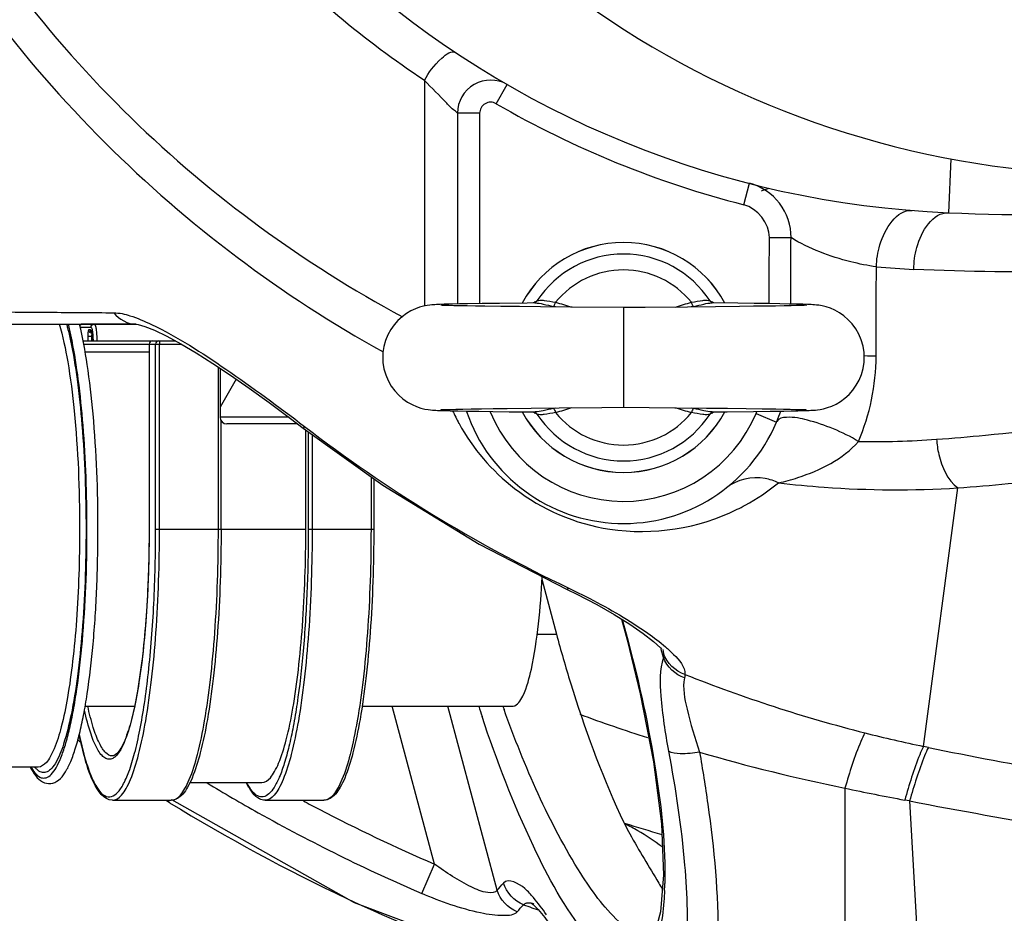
# Model space of a CAD drawing. Header units: millimetres. Extents: x 0 to 8410, y 0 to 5940.
# Tile 42 of 122: x 4614 to 4703, y 1679 to 1760. Entities that reach past the tile are written whole.
import ezdxf

# ---------------------------------------------------------------- set-up
doc = ezdxf.new("R2010")
doc.units = ezdxf.units.MM
doc.header["$LTSCALE"] = 462.55
doc.layers.get('0').update_dxf_attribs({"linetype": 'CONTINUOUS'})
for name, color, linetype in [('204102000021_DXF_DIMENSION', 7, 'CONTINUOUS'), ('304103000015DXF_CONTINUOUS_LINE', 7, 'CONTINUOUS'), ('304103000186DXF_CONTINUOUS_LINE', 7, 'CONTINUOUS'), ('304106000012DXF_CONTINUOUS_LINE', 7, 'CONTINUOUS'), ('304109000016DXF_CONTINUOUS_LINE', 7, 'CONTINUOUS'), ('501023000027DXF_CONTINUOUS_LINE', 7, 'CONTINUOUS'), ('501038000004DXF_CONTINUOUS_LINE', 7, 'CONTINUOUS'), ('604006000004DXF_CONTINUOUS_LINE', 7, 'CONTINUOUS'), ('R6-1500_CABLDXF_CONTINUOUS_LINE', 7, 'CONTINUOUS')]:
    doc.layers.add(name, color=color, linetype=linetype)
doc.styles.get("Standard").update_dxf_attribs({"font": 'txt', "width": 0.7})
doc.dimstyles.new('DIMSTYLE_14', dxfattribs={"dimtxt": 65, "dimasz": 50, "dimexe": 1, "dimexo": 0, "dimgap": 3.25, "dimtad": 0, "dimtih": 1, "dimtoh": 1, "dimdec": 1, "dimdsep": 46, "dimtxsty": 'Standard', "dimblk": '_FILLED', "dimblk1": '_FILLED', "dimblk2": '_FILLED', "dimcen": 0.09, "dimclrt": 5, "dimazin": 2, "dimtp": 0.5, "dimtm": 0.5, "dimtfac": 1, "dimtdec": 65535, "dimtofl": 0, "dimtmove": 0, "dimatfit": 3, "dimldrblk": '_FILLED', "dimfxl": 0, "dimtolj": 1, "dimarcsym": 0})

# ---------------------------------------------------------------- blocks, each defined once
blk = doc.blocks.new('*D27')
at = {"layer": '204102000021_DXF_DIMENSION', "color": 2, "linetype": 'Continuous'}
for start, end in [(290.15623, 360), (195, 265.20857)]:
    blk.add_arc((4713.774, 1829.561), 554.097, start, end, dxfattribs=at)
for points in [[(5274.106, 1779.229), (5267.87, 1829.561), (5257.124, 1779.996)], [(4201.766, 1641.055), (4178.557, 1686.151), (4185.56, 1635.919)]]:
    blk.add_solid(points, dxfattribs=at)
blk = doc.blocks.new('_FILLED')
at = {"color": 0, "linetype": 'ByBlock'}
blk.add_solid([(0, 0), (-1, 0.17), (-1, -0.17)], dxfattribs=at)

msp = doc.modelspace()

# ---------------------------------------------------------------- linework, layer by layer
at = {"color": 2, "linetype": 'Continuous'}
msp.add_circle((4716.272, 1829.561), 351, dxfattribs=at)
at = {"layer": '304103000015DXF_CONTINUOUS_LINE', "color": 9, "linetype": 'Continuous'}
msp.add_arc((4713.774, 1829.561), 141, 249.68216, 252.31483, dxfattribs=at)
at = {"layer": '304103000186DXF_CONTINUOUS_LINE', "color": 9, "linetype": 'Continuous'}
for p, q in [((4650.78, 1754.588), (4650.78, 1734.208)), ((4657.274, 1752.485), (4658.274, 1754.217)), ((4655.774, 1751.619), (4653.774, 1751.619)), ((4655.774, 1751.619), (4655.774, 1734.423)), ((4698.327, 1747.503), (4698.123, 1742.638)), ((4679.646, 1743.356), (4680.144, 1745.293)), ((4681.955, 1740.398), (4683.903, 1740.386)), ((4616.234, 1733.651), (4616.888, 1733.646)), ((4616.234, 1733.651), (4616.883, 1733.646)), ((4680.745, 1724.495), (4682.587, 1723.715)), ((4639.946, 1723.336), (4639.828, 1723.183)), ((4695.866, 1694.427), (4698.961, 1717.783)), ((4663.77, 1708.754), (4663.692, 1708.591)), ((4668.66, 1705.888), (4669.15, 1704.059)), ((4660.96, 1704.561), (4662.713, 1704.561)), ((4669.15, 1704.059), (4669.093, 1704.044)), ((4672.371, 1702.448), (4672.173, 1703.189)), ((4672.327, 1703.188), (4672.389, 1702.822)), ((4651.697, 1683.796), (4647.874, 1698.061)), ((4657.353, 1681.432), (4652.897, 1698.061)), ((4696.309, 1694.334), (4695.866, 1694.427)), ((4688.774, 1690.657), (4688.774, 1667.061)), ((4627.48, 1689.523), (4627.772, 1689.344)), ((4627.504, 1689.561), (4627.785, 1689.366)), ((4694.62, 1689.496), (4694.177, 1689.578)), ((4694.62, 1689.496), (4695.856, 1667.28)), ((4650.549, 1681.138), (4651.697, 1683.796))]:
    msp.add_line(p, q, dxfattribs=at)
at = {"layer": '304103000186DXF_CONTINUOUS_LINE', "color": 7, "linetype": 'Continuous'}
for p, q in [((4653.774, 1751.619), (4653.774, 1734.39)), ((4590.507, 1732.561), (4624.75, 1732.561)), ((4661.381, 1709.533), (4662.713, 1704.561)), ((4668.586, 1705.934), (4669.093, 1704.044)), ((4672.326, 1703.19), (4672.327, 1703.188)), ((4619.473, 1695.013), (4619.774, 1694.776)), ((4627.953, 1689.619), (4644.445, 1680.324)), ((4644.445, 1680.324), (4664.131, 1672.961)), ((4660.676, 1680.187), (4660.675, 1680.187))]:
    msp.add_line(p, q, dxfattribs=at)
for points in [[(4624.749, 1732.561), (4624.926, 1732.535), (4625.523, 1732.369), (4626.411, 1732.02), (4627.513, 1731.492), (4628.777, 1730.805), (4630.17, 1729.976), (4631.674, 1729.021), (4633.275, 1727.952), (4634.964, 1726.776), (4636.756, 1725.487), (4638.687, 1724.052), (4639.828, 1723.183)], [(4639.828, 1723.183), (4647.029, 1718.025), (4655.72, 1712.705), (4663.692, 1708.591)], [(4663.692, 1708.591), (4664.551, 1708.173), (4666.353, 1707.237), (4667.941, 1706.335), (4669.348, 1705.461), (4670.542, 1704.638), (4671.479, 1703.905), (4672.107, 1703.321), (4672.218, 1703.201)], [(4669.093, 1704.044), (4670.291, 1699.178), (4671.481, 1693.041), (4672.192, 1687.437), (4672.382, 1682.81), (4672.114, 1679.48), (4671.589, 1677.596), (4671.479, 1677.377)], [(4660.461, 1680.278), (4660.443, 1680.289), (4660.622, 1680.141), (4661.059, 1679.69)], [(4661.059, 1679.69), (4661.654, 1678.961), (4662.36, 1677.98), (4663.147, 1676.762)]]:
    msp.add_lwpolyline(points, dxfattribs=at)
for centre, radius, start, end in [((4701.774, 1829.561), 87, 189.28097, 267.59528), ((4713.774, 1829.561), 83.5, 192.13308, 321.45882), ((4656.774, 1751.619), 3, 60, 180), ((4707.774, 1972.436), 230, 267.59528, 272.40472), ((4668.774, 1729.561), 15, 198.98447, 337.06233), ((4713.774, 1829.561), 149, 252.45297, 253.80865), ((4697.817, 1697.479), 30.096, 210.76092, 211.9805)]:
    msp.add_arc(centre, radius, start, end, dxfattribs=at)
at = {"layer": '304103000186DXF_CONTINUOUS_LINE', "color": 9, "linetype": 'Continuous'}
for centre, radius, start, end in [((4656.774, 1751.619), 1, 60, 180), ((4701.774, 1829.561), 89, 240, 255.6042), ((4699.081, 1825.835), 88.408, 265.15535, 267.35467), ((4689.268, 1608.695), 121.007, 88.89906, 89.3953), ((4670.551, 1732.718), 18.973, 204.83352, 208.71634), ((4668.774, 1729.561), 13, 202.23368, 337.14194), ((4663.007, 1731.946), 19.242, 337.26883, 337.82601), ((4665.997, 1730.748), 18.019, 337.27212, 340.41997), ((4720.323, 1827.902), 131.888, 232.45155, 244.60857), ((4691.255, 1803.037), 81.074, 269.1081, 274.09867), ((4670.153, 1733.826), 20.063, 298.58585, 309.01921), ((4670.27, 1733.627), 19.832, 296.27637, 298.56316), ((4669.989, 1702.762), 2.403, 352.48119, 355.56705), ((4773.113, 1735.818), 123.347, 197.83111, 198.28291), ((4760.129, 1734.339), 108.494, 199.54729, 199.6975), ((4723.336, 1825.184), 133.611, 255.81154, 258.1355), ((4721.962, 1853.028), 165.728, 253.77017, 258.44803), ((4759.321, 1998.12), 310.252, 258.28187, 260.4877), ((4714.574, 1829.326), 161.427, 238.88178, 240.78056), ((4738.348, 1924.843), 239.375, 258.04768, 259.36663), ((4714.116, 1829.991), 165.037, 238.454, 251.13317), ((4714.536, 1829.344), 158.534, 241.89452, 242.47298), ((4808.673, 2284.014), 605.359, 259.140162, 260.455777), ((4714.634, 1829.446), 161.561, 240.7826, 246.63037), ((4714.575, 1829.423), 158.622, 242.47375, 246.64652), ((4588.381, 1744.058), 93.162, 317.76032, 318.29648), ((4640.345, 1682.727), 32.165, 357.89495, 358.75818), ((4642.143, 1682.665), 30.366, 357.64261, 357.88898), ((4590.741, 1741.865), 92.591, 317.63661, 318.17786), ((4688.026, 1758.492), 83.317, 250.15503, 250.70384), ((4689.472, 1762.597), 87.669, 250.69868, 250.82412), ((4688.936, 1761.055), 86.036, 250.82361, 251.11663)]:
    msp.add_arc(centre, radius, start, end, dxfattribs=at)
for points, knots in [([(4605.293, 1775.92), (4610.385, 1766.865), (4623.073, 1750.334), (4639.872, 1738.036), (4648.797, 1733.246)], [0, 0, 0, 0, 0.506312, 1, 1, 1, 1]), ([(4602.598, 1774.641), (4607.774, 1765.254), (4620.71, 1748.062), (4637.895, 1735.148), (4647.05, 1730.065)], [0, 0, 0, 0, 0.505829, 1, 1, 1, 1]), ([(4650.78, 1754.588), (4645.377, 1758.183), (4638.637, 1763.809), (4632.843, 1770.285), (4631.439, 1771.974)], [0, 0, 0, 0, 0.747117, 1, 1, 1, 1]), ([(4650.78, 1754.588), (4651.193, 1755.329), (4651.829, 1756.246), (4653.259, 1757.343), (4653.644, 1757.087)], [0, 0, 0, 0, 0.647414, 1, 1, 1, 1]), ([(4653.774, 1751.619), (4653.724, 1751.731), (4653.306, 1751.97), (4652.4, 1753.019), (4651.437, 1753.89), (4650.78, 1754.588)], [0, 0, 0, 0, 0.08705, 0.317635, 1, 1, 1, 1]), ([(4683.903, 1740.386), (4683.918, 1741.477), (4683.188, 1743.733), (4681.199, 1745.022), (4680.144, 1745.293)], [0, 0, 0, 0, 0.500074, 1, 1, 1, 1]), ([(4691.614, 1737.742), (4691.642, 1738.415), (4691.88, 1740.37), (4693.438, 1742.95), (4694.853, 1742.837)], [0, 0, 0, 0, 0.321732, 1, 1, 1, 1]), ([(4695.001, 1737.521), (4695.01, 1738.186), (4695.193, 1740.144), (4696.709, 1742.697), (4698.123, 1742.638)], [0, 0, 0, 0, 0.319602, 1, 1, 1, 1]), ([(4691.614, 1737.742), (4690.836, 1737.852), (4688.169, 1738.411), (4685.55, 1739.36), (4683.903, 1740.386)], [0, 0, 0, 0, 0.288396, 1, 1, 1, 1]), ([(4714.309, 1737.454), (4712.753, 1737.392), (4706.319, 1737.206), (4699.876, 1737.295), (4695.001, 1737.521)], [0, 0, 0, 0, 0.241828, 1, 1, 1, 1]), ([(4626.145, 1732.541), (4628.493, 1731.417), (4633.156, 1728.383), (4637.622, 1725.124), (4639.946, 1723.336)], [0, 0, 0, 0, 0.470258, 1, 1, 1, 1]), ([(4689.993, 1721.973), (4688.576, 1722.845), (4686.312, 1723.731), (4683.93, 1724.243), (4682.745, 1724.079), (4682.617, 1723.786)], [0, 0, 0, 0, 0.636104, 0.877932, 1, 1, 1, 1]), ([(4697.05, 1722.17), (4698.521, 1722.276), (4704.242, 1722.761), (4709.938, 1723.532), (4714.143, 1724.254)], [0, 0, 0, 0, 0.256841, 1, 1, 1, 1]), ([(4653.912, 1723.602), (4655.148, 1721.344), (4658.963, 1716.869), (4668.112, 1712.924), (4675.564, 1714.124), (4679.05, 1715.845)], [0, 0, 0, 0, 0.268766, 0.594215, 1, 1, 1, 1]), ([(4682.784, 1718.239), (4683.368, 1718.365), (4685.978, 1719.091), (4688.6, 1720.368), (4689.994, 1721.973)], [0, 0, 0, 0, 0.219626, 1, 1, 1, 1]), ([(4697.05, 1722.17), (4697.08, 1721.713), (4697.312, 1720.129), (4698.038, 1718.484), (4698.961, 1717.783)], [0, 0, 0, 0, 0.283327, 1, 1, 1, 1]), ([(4698.961, 1717.783), (4700.477, 1717.89), (4706.381, 1718.382), (4712.261, 1719.158), (4716.605, 1719.883)], [0, 0, 0, 0, 0.256638, 1, 1, 1, 1]), ([(4682.784, 1718.239), (4682.396, 1718.419), (4680.854, 1718.934), (4679.017, 1718.539), (4678.082, 1717.799)], [0, 0, 0, 0, 0.263879, 1, 1, 1, 1]), ([(4682.784, 1718.239), (4684.151, 1718.076), (4689.525, 1717.56), (4694.947, 1717.53), (4698.961, 1717.783)], [0, 0, 0, 0, 0.254988, 1, 1, 1, 1]), ([(4663.769, 1708.754), (4664.427, 1708.442), (4666.899, 1707.208), (4669.303, 1705.824), (4670.968, 1704.653)], [0, 0, 0, 0, 0.263431, 1, 1, 1, 1]), ([(4669.15, 1704.059), (4670.206, 1700.12), (4671.789, 1692.842), (4672.576, 1685.395), (4672.503, 1682.03)], [0, 0, 0, 0, 0.547892, 1, 1, 1, 1]), ([(4672.563, 1703.423), (4672.816, 1703.205), (4673.536, 1702.524), (4674.359, 1701.618), (4674.316, 1700.926)], [0, 0, 0, 0, 0.324852, 1, 1, 1, 1]), ([(4672.371, 1702.448), (4672.005, 1701.353), (4672.139, 1698.424), (4672.515, 1695.651), (4672.83, 1694.004)], [0, 0, 0, 0, 0.407686, 1, 1, 1, 1]), ([(4672.389, 1702.822), (4672.391, 1702.782), (4672.392, 1702.7), (4672.388, 1702.618), (4672.385, 1702.576)], [0, 0, 0, 0, 0.490966, 1, 1, 1, 1]), ([(4674.316, 1700.926), (4674.322, 1700.876), (4674.323, 1700.771), (4674.306, 1700.668), (4674.294, 1700.616)], [0, 0, 0, 0, 0.483124, 1, 1, 1, 1]), ([(4674.294, 1700.616), (4674.078, 1699.696), (4674.588, 1697.345), (4675.202, 1695.18), (4675.642, 1693.905)], [0, 0, 0, 0, 0.411769, 1, 1, 1, 1]), ([(4665.427, 1677.389), (4663.46, 1679.807), (4659.957, 1686.325), (4657.31, 1693.137), (4655.993, 1697.123)], [0, 0, 0, 0, 0.426163, 1, 1, 1, 1]), ([(4671.292, 1677.062), (4670.182, 1677.074), (4667.566, 1679.049), (4662.789, 1685.764), (4659.823, 1692.632), (4657.983, 1697.77)], [0, 0, 0, 0, 0.132048, 0.350844, 1, 1, 1, 1]), ([(4690.586, 1695.648), (4690.444, 1695.403), (4689.71, 1693.785), (4689.192, 1692.085), (4688.774, 1690.657)], [0, 0, 0, 0, 0.160154, 1, 1, 1, 1]), ([(4695.866, 1694.427), (4695.737, 1694.184), (4695.065, 1692.605), (4694.575, 1690.96), (4694.177, 1689.578)], [0, 0, 0, 0, 0.160623, 1, 1, 1, 1]), ([(4672.83, 1694.004), (4673.482, 1690.6), (4674.39, 1684.487), (4674.662, 1677.288), (4673.986, 1672.892), (4673.223, 1670.761), (4672.007, 1669.388), (4670.917, 1669.266), (4670.453, 1669.351)], [0, 0, 0, 0, 0.389621, 0.694211, 0.805025, 0.887359, 0.946969, 1, 1, 1, 1]), ([(4675.642, 1693.905), (4675.068, 1693.804), (4674.151, 1693.729), (4673.126, 1693.788), (4672.83, 1694.004)], [0, 0, 0, 0, 0.614345, 1, 1, 1, 1]), ([(4675.642, 1693.905), (4675.917, 1692.346), (4676.802, 1686.752), (4677.354, 1681.083), (4677.31, 1677)], [0, 0, 0, 0, 0.2794, 1, 1, 1, 1]), ([(4696.309, 1694.334), (4696.181, 1694.091), (4695.509, 1692.516), (4695.018, 1690.874), (4694.62, 1689.496)], [0, 0, 0, 0, 0.160705, 1, 1, 1, 1]), ([(4657.353, 1681.432), (4657.213, 1681.183), (4656.167, 1681.181), (4654.37, 1682.014), (4652.743, 1683.016), (4651.697, 1683.796)], [0, 0, 0, 0, 0.134602, 0.384186, 1, 1, 1, 1]), ([(4660.635, 1680.762), (4660.391, 1681.047), (4659.811, 1681.765), (4658.377, 1682.575), (4657.936, 1682.08)], [0, 0, 0, 0, 0.361303, 1, 1, 1, 1]), ([(4659.156, 1679.474), (4658.883, 1679.175), (4657.611, 1679.074), (4654.769, 1679.506), (4652.261, 1680.399), (4650.549, 1681.138)], [0, 0, 0, 0, 0.135582, 0.374999, 1, 1, 1, 1]), ([(4672.484, 1681.415), (4672.47, 1681.08), (4672.4, 1679.881), (4672.247, 1678.682), (4672.051, 1677.839)], [0, 0, 0, 0, 0.279374, 1, 1, 1, 1]), ([(4659.908, 1680.225), (4659.878, 1680.212), (4659.82, 1680.183), (4659.766, 1680.145), (4659.742, 1680.123)], [0, 0, 0, 0, 0.497555, 1, 1, 1, 1]), ([(4660.126, 1680.274), (4660.088, 1680.271), (4660.014, 1680.26), (4659.942, 1680.238), (4659.908, 1680.225)], [0, 0, 0, 0, 0.508848, 1, 1, 1, 1]), ([(4660.514, 1680.234), (4660.448, 1680.25), (4660.319, 1680.274), (4660.188, 1680.279), (4660.126, 1680.274)], [0, 0, 0, 0, 0.521794, 1, 1, 1, 1]), ([(4660.673, 1680.187), (4660.647, 1680.196), (4660.594, 1680.213), (4660.54, 1680.227), (4660.514, 1680.234)], [0, 0, 0, 0, 0.507552, 1, 1, 1, 1])]:
    msp.add_open_spline(points, degree=3, knots=knots, dxfattribs=at)
for points in [[(4681.955, 1740.398), (4681.963, 1741.649), (4680.858, 1743.045), (4679.646, 1743.356)], [(4681.92, 1734.421), (4681.931, 1736.413), (4681.943, 1738.406), (4681.955, 1740.398)], [(4683.878, 1734.388), (4683.886, 1736.387), (4683.895, 1738.387), (4683.903, 1740.386)], [(4691.593, 1729.679), (4691.601, 1732.367), (4691.608, 1735.055), (4691.614, 1737.742)], [(4611.427, 1733.686), (4613.029, 1733.675), (4614.631, 1733.663), (4616.234, 1733.651)], [(4616.883, 1733.646), (4618.835, 1733.632), (4620.787, 1733.617), (4622.739, 1733.601)], [(4622.739, 1733.601), (4623.231, 1733.597), (4623.721, 1733.478), (4624.191, 1733.332)], [(4622.739, 1733.601), (4623.197, 1733.002), (4623.995, 1732.561), (4624.75, 1732.561)], [(4624.191, 1733.332), (4624.862, 1733.124), (4625.511, 1732.844), (4626.145, 1732.541)], [(4689.993, 1721.973), (4691.028, 1724.384), (4691.586, 1727.056), (4691.593, 1729.679)], [(4670.968, 1704.653), (4671.517, 1704.266), (4672.054, 1703.861), (4672.563, 1703.423)], [(4674.294, 1700.616), (4673.456, 1700.902), (4672.675, 1701.616), (4672.371, 1702.448)], [(4674.316, 1700.926), (4673.458, 1701.202), (4672.657, 1701.962), (4672.389, 1702.822)], [(4674.316, 1700.926), (4679.619, 1698.832), (4685.06, 1697.049), (4690.586, 1695.648)], [(4670.059, 1686.814), (4669.682, 1687.031), (4669.297, 1687.235), (4668.903, 1687.419)], [(4672.275, 1685.35), (4671.564, 1685.877), (4670.827, 1686.373), (4670.059, 1686.814)], [(4659.742, 1680.123), (4658.919, 1680.455), (4658.198, 1681.232), (4657.936, 1682.08)], [(4659.156, 1679.474), (4658.334, 1679.807), (4657.615, 1680.584), (4657.353, 1681.432)], [(4661.815, 1679.223), (4661.444, 1679.753), (4661.056, 1680.271), (4660.635, 1680.762)]]:
    msp.add_open_spline(points, degree=3, dxfattribs=at)
at = {"layer": '304103000186DXF_CONTINUOUS_LINE', "color": 7, "linetype": 'Continuous'}
for points, knots in [([(4662.713, 1704.561), (4663.108, 1703.088), (4664.711, 1697.548), (4666.699, 1692.111), (4668.465, 1688.255)], [0, 0, 0, 0, 0.264551, 1, 1, 1, 1]), ([(4668.466, 1688.253), (4668.735, 1687.666), (4669.821, 1685.565), (4671.076, 1683.562), (4671.955, 1682.086)], [0, 0, 0, 0, 0.273007, 1, 1, 1, 1])]:
    msp.add_open_spline(points, degree=3, knots=knots, dxfattribs=at)
at = {"layer": '304106000012DXF_CONTINUOUS_LINE', "color": 7, "linetype": 'Continuous'}
msp.add_line((4615.906, 1692.561), (4610.729, 1692.561), dxfattribs=at)
at = {"layer": '304106000012DXF_CONTINUOUS_LINE', "color": 9, "linetype": 'Continuous'}
for points, knots in [([(4617.796, 1732.602), (4618.128, 1731.482), (4618.666, 1728.869), (4619.443, 1722.691), (4619.64, 1717.626), (4619.64, 1714.061)], [0, 0, 0, 0, 0.18771, 0.427383, 1, 1, 1, 1]), ([(4618.456, 1732.6), (4618.488, 1732.48), (4618.622, 1731.971), (4618.74, 1731.458), (4618.823, 1731.064)], [0, 0, 0, 0, 0.235836, 1, 1, 1, 1]), ([(4618.953, 1731.085), (4618.927, 1731.215), (4618.824, 1731.713), (4618.711, 1732.209), (4618.619, 1732.573)], [0, 0, 0, 0, 0.262028, 1, 1, 1, 1]), ([(4618.823, 1731.064), (4619.066, 1729.916), (4619.475, 1727.389), (4620.062, 1721.723), (4620.219, 1717.198), (4620.219, 1714.061)], [0, 0, 0, 0, 0.206076, 0.449107, 1, 1, 1, 1]), ([(4620.306, 1714.061), (4620.306, 1717.184), (4620.153, 1721.697), (4619.584, 1727.37), (4619.188, 1729.918), (4618.953, 1731.085)], [0, 0, 0, 0, 0.547825, 0.791311, 1, 1, 1, 1]), ([(4615.273, 1692.515), (4615.398, 1692.298), (4615.64, 1691.94), (4616.116, 1691.557), (4616.671, 1691.553), (4617.149, 1691.93), (4617.577, 1692.559), (4617.993, 1693.466), (4618.389, 1694.641), (4618.761, 1696.077), (4619.103, 1697.754), (4619.532, 1700.401), (4619.942, 1704.129), (4620.239, 1708.958), (4620.306, 1712.33), (4620.306, 1714.061)], [0, 0, 0, 0, 0.030143, 0.052057, 0.070305, 0.092095, 0.122062, 0.161809, 0.211643, 0.271308, 0.340237, 0.417653, 0.594039, 0.791568, 1, 1, 1, 1]), ([(4620.219, 1714.061), (4620.219, 1712.484), (4620.162, 1709.399), (4619.908, 1704.954), (4619.499, 1700.934), (4618.961, 1697.519), (4618.318, 1694.874), (4617.68, 1693.193), (4617.077, 1692.368), (4616.641, 1692.053), (4616.147, 1692.056), (4615.894, 1692.244), (4615.776, 1692.356)], [0, 0, 0, 0, 0.200883, 0.392646, 0.566659, 0.71523, 0.832156, 0.913585, 0.941211, 0.961764, 0.979331, 1, 1, 1, 1]), ([(4619.64, 1714.061), (4619.64, 1711.317), (4619.514, 1707.326), (4619.054, 1702.26), (4618.61, 1699.037), (4618.068, 1696.385), (4617.532, 1694.589), (4617.028, 1693.525), (4616.631, 1692.905), (4616.185, 1692.561), (4615.906, 1692.561)], [0, 0, 0, 0, 0.368681, 0.535858, 0.683237, 0.805629, 0.899182, 0.934564, 0.962501, 1, 1, 1, 1])]:
    msp.add_open_spline(points, degree=3, knots=knots, dxfattribs=at)
at = {"layer": '304106000012DXF_CONTINUOUS_LINE', "color": 7, "linetype": 'Continuous'}
for points, knots in [([(4621.298, 1714.061), (4621.298, 1717.532), (4621.115, 1722.507), (4620.414, 1728.672), (4619.924, 1731.365), (4619.63, 1732.563)], [0, 0, 0, 0, 0.559495, 0.801088, 1, 1, 1, 1]), ([(4615.174, 1692.559), (4615.317, 1692.277), (4615.614, 1691.772), (4616.229, 1691.166), (4617.053, 1690.979), (4617.809, 1691.36), (4618.361, 1692.062), (4618.836, 1692.993), (4619.265, 1694.182), (4619.662, 1695.629), (4620.025, 1697.326), (4620.48, 1700.022), (4620.914, 1703.84), (4621.228, 1708.803), (4621.298, 1712.276), (4621.298, 1714.061)], [0, 0, 0, 0, 0.035712, 0.066002, 0.095097, 0.124376, 0.156237, 0.194835, 0.242191, 0.298755, 0.364302, 0.438224, 0.607603, 0.798282, 1, 1, 1, 1])]:
    msp.add_open_spline(points, degree=3, knots=knots, dxfattribs=at)
at = {"layer": '304106000012DXF_CONTINUOUS_LINE', "color": 9, "linetype": 'Continuous'}
msp.add_open_spline([(4615.776, 1692.356), (4615.712, 1692.417), (4615.652, 1692.483), (4615.596, 1692.552)], degree=3, dxfattribs=at)
at = {"layer": '304109000016DXF_CONTINUOUS_LINE', "color": 9, "linetype": 'Continuous'}
for p, q in [((4620.671, 1732.261), (4619.693, 1732.261)), ((4620.619, 1732.061), (4620.48, 1732.061)), ((4620.376, 1731.461), (4620.376, 1731.061)), ((4620.801, 1731.461), (4620.376, 1731.461)), ((4620.724, 1731.461), (4620.724, 1731.061)), ((4620.014, 1730.761), (4628.85, 1730.761)), ((4625.919, 1730.761), (4625.919, 1714.061)), ((4626.51, 1714.061), (4626.51, 1730.761)), ((4626.857, 1714.061), (4626.857, 1730.761)), ((4632.175, 1714.061), (4632.175, 1728.686)), ((4640.297, 1722.847), (4640.297, 1714.061)), ((4640.645, 1722.598), (4640.645, 1714.061)), ((4645.963, 1718.789), (4645.963, 1714.061)), ((4625.919, 1714.061), (4625.915, 1714.061)), ((4626.51, 1714.061), (4640.071, 1714.061)), ((4640.297, 1714.061), (4646.21, 1714.061))]:
    msp.add_line(p, q, dxfattribs=at)
at = {"layer": '304109000016DXF_CONTINUOUS_LINE', "color": 7, "linetype": 'Continuous'}
for p, q in [((4624.75, 1732.561), (4619.781, 1732.561)), ((4619.95, 1731.061), (4628.305, 1731.061)), ((4625.915, 1730.761), (4625.915, 1714.061)), ((4632.423, 1714.061), (4632.423, 1723.848)), ((4640.071, 1714.061), (4640.071, 1723.009)), ((4646.21, 1718.611), (4646.21, 1714.061)), ((4629.578, 1691.161), (4636.095, 1691.161)), ((4622.603, 1689.561), (4627.921, 1689.561)), ((4636.39, 1689.561), (4641.708, 1689.561))]:
    msp.add_line(p, q, dxfattribs=at)
for centre, end in [((4619.781, 1732.261), 118.93806), ((4626.215, 1730.761), 180)]:
    msp.add_arc(centre, 0.3, 90, end, dxfattribs=at)
at = {"layer": '304109000016DXF_CONTINUOUS_LINE', "color": 9, "linetype": 'Continuous'}
for centre, radius, start, end in [((4620.777, 1732.056), 0.295, 247.28549, 264.46303), ((4620.917, 1732.057), 0.296, 224.56468, 229.92271)]:
    msp.add_arc(centre, radius, start, end, dxfattribs=at)
for points in [[(4619.652, 1732.439), (4619.685, 1732.484), (4619.732, 1732.521), (4619.785, 1732.542)], [(4619.785, 1732.542), (4619.818, 1732.555), (4619.854, 1732.561), (4619.89, 1732.561)], [(4620.663, 1731.784), (4620.561, 1731.827), (4620.48, 1731.951), (4620.48, 1732.061)], [(4620.706, 1731.849), (4620.652, 1731.904), (4620.619, 1731.985), (4620.619, 1732.061)]]:
    msp.add_open_spline(points, degree=3, dxfattribs=at)
for points, knots in [([(4620.48, 1732.061), (4620.46, 1732.061), (4620.425, 1731.985), (4620.388, 1731.801), (4620.376, 1731.603), (4620.376, 1731.461)], [0, 0, 0, 0, 0.097733, 0.314376, 1, 1, 1, 1]), ([(4620.762, 1731.769), (4620.746, 1731.843), (4620.726, 1731.94), (4620.655, 1732.061), (4620.619, 1732.061)], [0, 0, 0, 0, 0.680185, 1, 1, 1, 1]), ([(4620.671, 1732.261), (4620.671, 1732.338), (4620.733, 1732.496), (4620.891, 1732.561), (4620.967, 1732.561)], [0, 0, 0, 0, 0.502706, 1, 1, 1, 1]), ([(4620.836, 1731.798), (4620.82, 1731.913), (4620.797, 1732.049), (4620.722, 1732.261), (4620.671, 1732.261)], [0, 0, 0, 0, 0.695749, 1, 1, 1, 1]), ([(4620.839, 1731.061), (4620.836, 1731.129), (4620.823, 1731.366), (4620.797, 1731.603), (4620.762, 1731.769)], [0, 0, 0, 0, 0.283898, 1, 1, 1, 1]), ([(4620.88, 1731.061), (4620.88, 1731.127), (4620.876, 1731.373), (4620.86, 1731.619), (4620.836, 1731.798)], [0, 0, 0, 0, 0.267344, 1, 1, 1, 1]), ([(4621.227, 1731.061), (4621.227, 1731.253), (4621.218, 1731.603), (4621.163, 1732.084), (4621.106, 1732.37), (4621.017, 1732.561), (4620.967, 1732.561)], [0, 0, 0, 0, 0.370108, 0.68578, 0.902283, 1, 1, 1, 1]), ([(4620.756, 1731.739), (4620.75, 1731.725), (4620.727, 1731.633), (4620.724, 1731.539), (4620.724, 1731.461)], [0, 0, 0, 0, 0.167895, 1, 1, 1, 1]), ([(4626.215, 1731.061), (4626.139, 1731.061), (4625.981, 1730.996), (4625.919, 1730.838), (4625.919, 1730.761)], [0, 0, 0, 0, 0.497325, 1, 1, 1, 1]), ([(4626.805, 1731.061), (4626.73, 1731.061), (4626.572, 1730.996), (4626.51, 1730.838), (4626.51, 1730.761)], [0, 0, 0, 0, 0.497327, 1, 1, 1, 1]), ([(4626.805, 1731.061), (4626.837, 1731.061), (4626.844, 1730.907), (4626.857, 1730.832), (4626.857, 1730.761)], [0, 0, 0, 0, 0.309419, 1, 1, 1, 1]), ([(4619.613, 1695.49), (4619.753, 1694.817), (4620.039, 1693.603), (4620.543, 1692.004), (4621.088, 1690.84), (4621.637, 1690.067), (4622.378, 1689.758), (4623.082, 1690.18), (4623.623, 1691.01), (4624.163, 1692.255), (4624.661, 1693.924), (4625.123, 1695.989), (4625.531, 1698.414), (4626.013, 1702.216), (4626.406, 1707.467), (4626.51, 1711.806), (4626.51, 1714.061)], [0, 0, 0, 0, 0.065172, 0.118185, 0.158568, 0.186902, 0.206709, 0.227496, 0.257811, 0.300404, 0.355598, 0.422807, 0.500967, 0.588692, 0.786089, 1, 1, 1, 1]), ([(4622.603, 1689.561), (4622.921, 1689.561), (4623.429, 1689.953), (4623.881, 1690.66), (4624.456, 1691.872), (4625.066, 1693.918), (4625.684, 1696.94), (4626.19, 1700.613), (4626.714, 1706.386), (4626.857, 1710.934), (4626.857, 1714.061)], [0, 0, 0, 0, 0.0375, 0.065435, 0.100818, 0.194371, 0.316764, 0.464142, 0.63132, 1, 1, 1, 1]), ([(4625.919, 1714.061), (4625.919, 1711.588), (4625.778, 1706.955), (4625.248, 1701.463), (4624.587, 1697.784), (4624.057, 1695.746), (4623.495, 1694.308), (4622.992, 1693.574), (4622.713, 1693.393)], [0, 0, 0, 0, 0.35025, 0.655996, 0.779977, 0.879638, 0.952788, 1, 1, 1, 1]), ([(4627.921, 1689.561), (4628.239, 1689.561), (4628.747, 1689.953), (4629.199, 1690.66), (4629.774, 1691.872), (4630.384, 1693.918), (4631.002, 1696.94), (4631.508, 1700.613), (4632.032, 1706.386), (4632.175, 1710.934), (4632.175, 1714.061)], [0, 0, 0, 0, 0.0375, 0.065435, 0.100818, 0.194371, 0.316764, 0.464142, 0.63132, 1, 1, 1, 1]), ([(4640.297, 1714.061), (4640.297, 1712.169), (4640.223, 1708.485), (4639.893, 1703.219), (4639.439, 1699.165), (4638.963, 1696.3), (4638.585, 1694.498), (4638.174, 1692.968), (4637.738, 1691.728), (4637.28, 1690.79), (4636.81, 1690.154), (4636.261, 1689.809), (4635.657, 1689.923), (4635.16, 1690.416), (4634.896, 1690.853), (4634.759, 1691.116)], [0, 0, 0, 0, 0.20983, 0.408313, 0.584821, 0.66189, 0.730168, 0.788869, 0.837442, 0.875689, 0.904091, 0.92476, 0.943355, 0.967165, 1, 1, 1, 1]), ([(4640.645, 1714.061), (4640.645, 1710.934), (4640.501, 1706.386), (4639.978, 1700.613), (4639.471, 1696.94), (4638.853, 1693.918), (4638.243, 1691.872), (4637.669, 1690.66), (4637.216, 1689.953), (4636.708, 1689.561), (4636.39, 1689.561)], [0, 0, 0, 0, 0.36868, 0.535858, 0.683236, 0.805629, 0.899182, 0.934565, 0.9625, 1, 1, 1, 1]), ([(4645.963, 1714.061), (4645.963, 1710.934), (4645.819, 1706.386), (4645.296, 1700.613), (4644.789, 1696.94), (4644.171, 1693.918), (4643.561, 1691.872), (4642.987, 1690.66), (4642.534, 1689.953), (4642.026, 1689.561), (4641.708, 1689.561)], [0, 0, 0, 0, 0.36868, 0.535858, 0.683236, 0.805629, 0.899182, 0.934565, 0.9625, 1, 1, 1, 1]), ([(4622.603, 1693.561), (4622.381, 1693.561), (4622.022, 1693.789), (4621.681, 1694.239), (4621.263, 1694.99), (4620.803, 1696.277), (4620.518, 1697.411), (4620.378, 1698.059)], [0, 0, 0, 0, 0.127495, 0.21687, 0.327982, 0.618869, 1, 1, 1, 1]), ([(4622.713, 1693.393), (4622.608, 1693.325), (4622.371, 1693.226), (4621.971, 1693.314), (4621.616, 1693.614), (4621.11, 1694.331), (4620.563, 1695.72), (4620.24, 1696.966), (4620.078, 1697.699)], [0, 0, 0, 0, 0.066628, 0.130407, 0.208326, 0.310176, 0.598009, 1, 1, 1, 1])]:
    msp.add_open_spline(points, degree=3, knots=knots, dxfattribs=at)
at = {"layer": '304109000016DXF_CONTINUOUS_LINE', "color": 7, "linetype": 'Continuous'}
for points, knots in [([(4620.72, 1731.856), (4620.775, 1731.734), (4620.805, 1731.46), (4620.828, 1731.196), (4620.834, 1731.061)], [0, 0, 0, 0, 0.499341, 1, 1, 1, 1]), ([(4625.915, 1714.061), (4625.915, 1711.419), (4625.757, 1706.526), (4625.155, 1700.772), (4624.419, 1697.064), (4623.828, 1695.167), (4623.306, 1694.041), (4622.792, 1693.561), (4622.603, 1693.561)], [0, 0, 0, 0, 0.375061, 0.694777, 0.818839, 0.912744, 0.973169, 1, 1, 1, 1]), ([(4632.423, 1714.061), (4632.423, 1712.48), (4632.371, 1709.377), (4632.138, 1704.871), (4631.76, 1700.717), (4631.254, 1697.068), (4630.639, 1694.06), (4630.019, 1692.007), (4629.439, 1690.779), (4629.01, 1690.135), (4628.518, 1689.686), (4628.113, 1689.561), (4627.921, 1689.561)], [0, 0, 0, 0, 0.185099, 0.363294, 0.52802, 0.673313, 0.794219, 0.887371, 0.923321, 0.952887, 0.977509, 1, 1, 1, 1]), ([(4636.095, 1691.161), (4636.392, 1691.161), (4636.867, 1691.527), (4637.29, 1692.188), (4637.827, 1693.321), (4638.397, 1695.234), (4638.974, 1698.058), (4639.448, 1701.492), (4639.937, 1706.888), (4640.071, 1711.139), (4640.071, 1714.061)], [0, 0, 0, 0, 0.037499, 0.065436, 0.100818, 0.194372, 0.316763, 0.464142, 0.63132, 1, 1, 1, 1]), ([(4646.21, 1714.061), (4646.21, 1712.48), (4646.158, 1709.377), (4645.925, 1704.871), (4645.547, 1700.717), (4645.042, 1697.068), (4644.426, 1694.06), (4643.806, 1692.007), (4643.226, 1690.779), (4642.797, 1690.135), (4642.306, 1689.686), (4641.9, 1689.561), (4641.708, 1689.561)], [0, 0, 0, 0, 0.185099, 0.363294, 0.52802, 0.673313, 0.794219, 0.887371, 0.923321, 0.952887, 0.977509, 1, 1, 1, 1]), ([(4622.603, 1689.561), (4621.818, 1689.561), (4620.82, 1691.124), (4620.143, 1693.159), (4619.777, 1694.647), (4619.606, 1695.473)], [0, 0, 0, 0, 0.34442, 0.62992, 1, 1, 1, 1]), ([(4636.39, 1689.561), (4636.224, 1689.561), (4635.779, 1689.678), (4635.191, 1690.245), (4634.881, 1690.788), (4634.726, 1691.101)], [0, 0, 0, 0, 0.210807, 0.557657, 1, 1, 1, 1])]:
    msp.add_open_spline(points, degree=3, knots=knots, dxfattribs=at)
at = {"layer": '501023000027DXF_CONTINUOUS_LINE', "color": 7, "linetype": 'Continuous'}
for p, q in [((4632.33, 1728.583), (4632.33, 1724.161)), ((4639.331, 1723.561), (4632.93, 1723.561))]:
    msp.add_line(p, q, dxfattribs=at)
at = {"layer": '501023000027DXF_CONTINUOUS_LINE', "color": 2, "linetype": 'Continuous'}
msp.add_line((4633.793, 1727.591), (4632.33, 1725.058), dxfattribs=at)
at = {"layer": '501023000027DXF_CONTINUOUS_LINE', "color": 9, "linetype": 'Continuous'}
msp.add_line((4638.539, 1724.161), (4632.33, 1724.161), dxfattribs=at)
at = {"layer": '501023000027DXF_CONTINUOUS_LINE', "color": 7, "linetype": 'Continuous'}
msp.add_arc((4632.93, 1724.161), 0.6, 180, 270, dxfattribs=at)
at = {"layer": '501038000004DXF_CONTINUOUS_LINE', "color": 7, "linetype": 'Continuous'}
for p, q in [((4656.003, 1734.426), (4654.687, 1734.406)), ((4657.576, 1734.447), (4656.003, 1734.426)), ((4679.089, 1734.458), (4676.745, 1734.484)), ((4680.571, 1734.44), (4679.089, 1734.458)), ((4681.832, 1734.422), (4680.571, 1734.44)), ((4653.319, 1734.381), (4652.793, 1734.368)), ((4653.45, 1734.241), (4653.004, 1734.252)), ((4653.949, 1734.394), (4653.319, 1734.381)), ((4653.996, 1734.23), (4653.45, 1734.241)), ((4654.687, 1734.406), (4653.949, 1734.394)), ((4654.642, 1734.218), (4653.996, 1734.23)), ((4655.389, 1734.206), (4654.642, 1734.218)), ((4656.237, 1734.194), (4655.389, 1734.206)), ((4657.698, 1734.175), (4656.237, 1734.194)), ((4659.384, 1734.155), (4657.698, 1734.175)), ((4661.286, 1734.134), (4659.384, 1734.155)), ((4664.125, 1734.106), (4661.286, 1734.134)), ((4668.774, 1734.061), (4664.125, 1734.106)), ((4670.719, 1734.08), (4668.774, 1734.061)), ((4674.559, 1734.117), (4670.719, 1734.08)), ((4677.088, 1734.143), (4674.559, 1734.117)), ((4679.263, 1734.167), (4677.088, 1734.143)), ((4680.507, 1734.183), (4679.263, 1734.167)), ((4681.585, 1734.198), (4680.507, 1734.183)), ((4682.504, 1734.211), (4681.585, 1734.198)), ((4682.883, 1734.406), (4681.832, 1734.422)), ((4683.275, 1734.225), (4682.504, 1734.211)), ((4683.745, 1734.391), (4682.883, 1734.406)), ((4683.907, 1734.237), (4683.275, 1734.225)), ((4684.436, 1734.376), (4683.745, 1734.391)), ((4684.408, 1734.248), (4683.907, 1734.237)), ((4684.789, 1734.259), (4684.408, 1734.248)), ((4684.98, 1734.362), (4684.436, 1734.376)), ((4685.063, 1734.268), (4684.789, 1734.259)), ((4652.473, 1724.855), (4652.743, 1724.864)), ((4652.566, 1724.761), (4653.11, 1724.747)), ((4652.743, 1724.864), (4653.119, 1724.874)), ((4653.11, 1724.747), (4653.801, 1724.732)), ((4653.119, 1724.874), (4653.616, 1724.885)), ((4653.616, 1724.885), (4654.245, 1724.898)), ((4653.801, 1724.732), (4654.662, 1724.717)), ((4654.245, 1724.898), (4655.013, 1724.911)), ((4654.662, 1724.717), (4655.714, 1724.701)), ((4655.013, 1724.911), (4655.931, 1724.925)), ((4655.714, 1724.701), (4656.974, 1724.683)), ((4655.931, 1724.925), (4657.009, 1724.94)), ((4656.974, 1724.683), (4658.457, 1724.665)), ((4657.009, 1724.94), (4658.253, 1724.955)), ((4658.253, 1724.955), (4660.431, 1724.98)), ((4658.457, 1724.665), (4660.802, 1724.639)), ((4660.431, 1724.98), (4662.967, 1725.006)), ((4662.967, 1725.006), (4666.82, 1725.043)), ((4666.82, 1725.043), (4668.774, 1725.061)), ((4668.774, 1725.061), (4673.42, 1725.017)), ((4673.42, 1725.017), (4676.258, 1724.989)), ((4676.258, 1724.989), (4678.159, 1724.968)), ((4676.745, 1724.639), (4678.146, 1724.654)), ((4678.146, 1724.654), (4680.529, 1724.683)), ((4678.159, 1724.968), (4679.844, 1724.948)), ((4679.844, 1724.948), (4681.306, 1724.929)), ((4680.529, 1724.683), (4682.015, 1724.703)), ((4681.306, 1724.929), (4682.54, 1724.911)), ((4682.015, 1724.703), (4683.247, 1724.723)), ((4682.54, 1724.911), (4683.236, 1724.899)), ((4683.236, 1724.899), (4683.833, 1724.887)), ((4683.247, 1724.723), (4683.93, 1724.736)), ((4683.833, 1724.887), (4684.33, 1724.876)), ((4683.93, 1724.736), (4684.507, 1724.748)), ((4684.33, 1724.876), (4684.726, 1724.866)), ((4684.507, 1724.748), (4684.983, 1724.761)), ((4684.983, 1724.761), (4685.368, 1724.773))]:
    msp.add_line(p, q, dxfattribs=at)
at = {"layer": '501038000004DXF_CONTINUOUS_LINE', "color": 9, "linetype": 'Continuous'}
for p, q in [((4660.685, 1734.529), (4660.689, 1734.532)), ((4660.686, 1734.533), (4660.691, 1734.535)), ((4668.774, 1734.061), (4668.774, 1725.061)), ((4676.861, 1724.59), (4676.856, 1724.587)), ((4676.862, 1724.593), (4676.858, 1724.59))]:
    msp.add_line(p, q, dxfattribs=at)
at = {"layer": '501038000004DXF_CONTINUOUS_LINE', "color": 7, "linetype": 'Continuous'}
for points in [[(4660.802, 1734.484), (4660.07, 1734.476), (4657.576, 1734.447)], [(4652.182, 1734.35), (4652.017, 1734.343), (4651.868, 1734.337), (4651.729, 1734.33), (4651.593, 1734.321), (4651.445, 1734.309), (4651.266, 1734.291), (4651.028, 1734.257), (4650.718, 1734.196), (4650.355, 1734.097), (4649.967, 1733.956), (4649.568, 1733.77), (4649.168, 1733.534), (4648.776, 1733.247), (4648.401, 1732.908), (4648.056, 1732.519), (4647.75, 1732.086), (4647.488, 1731.612), (4647.28, 1731.103), (4647.13, 1730.565), (4647.044, 1730.007), (4647.023, 1729.561)], [(4652.793, 1734.368), (4652.567, 1734.362), (4652.182, 1734.35)], [(4653.004, 1734.252), (4652.658, 1734.262), (4652.522, 1734.266), (4652.413, 1734.271), (4652.33, 1734.274), (4652.276, 1734.277), (4652.265, 1734.278)], [(4690.524, 1729.561), (4690.502, 1730.022), (4690.41, 1730.594), (4690.252, 1731.145), (4690.033, 1731.665), (4689.758, 1732.147), (4689.437, 1732.586), (4689.076, 1732.976), (4688.687, 1733.314), (4688.282, 1733.596), (4687.87, 1733.825), (4687.463, 1734.003), (4687.071, 1734.133), (4686.712, 1734.221), (4686.416, 1734.273), (4686.196, 1734.3), (4686.026, 1734.316), (4685.878, 1734.326), (4685.731, 1734.334), (4685.575, 1734.342), (4685.401, 1734.349), (4684.98, 1734.362)], [(4685.286, 1734.278), (4685.292, 1734.278), (4685.281, 1734.278), (4685.236, 1734.275), (4685.162, 1734.272), (4685.063, 1734.268)], [(4647.023, 1729.561), (4647.044, 1729.111), (4647.135, 1728.539), (4647.291, 1727.988), (4647.509, 1727.467), (4647.783, 1726.984), (4648.103, 1726.545), (4648.463, 1726.154), (4648.852, 1725.815), (4649.257, 1725.532), (4649.668, 1725.302), (4650.075, 1725.124), (4650.467, 1724.992), (4650.827, 1724.903), (4651.126, 1724.851), (4651.348, 1724.823), (4651.519, 1724.808), (4651.668, 1724.797), (4651.814, 1724.789), (4651.971, 1724.781), (4652.145, 1724.774), (4652.566, 1724.761)], [(4685.368, 1724.773), (4685.532, 1724.78), (4685.681, 1724.786), (4685.82, 1724.794), (4685.957, 1724.802), (4686.105, 1724.814), (4686.285, 1724.833), (4686.524, 1724.867), (4686.836, 1724.929), (4687.2, 1725.028), (4687.588, 1725.17), (4687.987, 1725.357), (4688.386, 1725.594), (4688.778, 1725.882), (4689.152, 1726.221), (4689.497, 1726.611), (4689.803, 1727.045), (4690.063, 1727.519), (4690.27, 1728.03), (4690.419, 1728.568), (4690.504, 1729.126), (4690.524, 1729.561)], [(4652.264, 1724.845), (4652.257, 1724.845), (4652.263, 1724.845), (4652.305, 1724.847), (4652.376, 1724.851), (4652.473, 1724.855)], [(4684.726, 1724.866), (4685.023, 1724.856), (4685.133, 1724.852), (4685.216, 1724.849), (4685.271, 1724.846), (4685.282, 1724.845)]]:
    msp.add_lwpolyline(points, dxfattribs=at)
for start, end in [(28.26217, 151.73771), (208.26216, 331.73771)]:
    msp.add_arc((4668.774, 1729.561), 10.39, start, end, dxfattribs=at)
at = {"layer": '501038000004DXF_CONTINUOUS_LINE', "color": 9, "linetype": 'Continuous'}
for centre, radius, start, end in [((4668.774, 1729.561), 10.38, 28.25132, 151.74942), ((4668.774, 1729.561), 9.342, 33.20092, 146.79907), ((4668.774, 1729.561), 7.911, 39.06783, 140.93218), ((4661.81, 1732.892), 1.988, 124.41085, 126.88344), ((4661.647, 1733.13), 1.7, 122.15346, 124.23809), ((4675.933, 1733.182), 1.638, 56.51342, 58.23128), ((4675.853, 1733.061), 1.784, 55.60568, 56.52455), ((4675.742, 1732.899), 1.98, 53.27467, 55.58163), ((4659.258, 1719.633), 14.88, 76.88531, 77.57482), ((4678.306, 1719.557), 14.958, 102.42313, 103.16541), ((4668.774, 1729.561), 10.38, 208.25132, 331.74943), ((4659.258, 1739.491), 14.88, 282.42519, 283.11457), ((4678.297, 1739.525), 14.915, 256.86443, 257.5754), ((4675.737, 1726.231), 1.988, 304.41065, 306.88472), ((4661.805, 1726.224), 1.98, 233.27443, 235.582), ((4661.694, 1726.062), 1.783, 235.60602, 236.52912), ((4661.614, 1725.941), 1.638, 236.51811, 238.23141), ((4668.774, 1729.561), 9.342, 213.20092, 326.79907), ((4668.774, 1729.561), 7.911, 219.06782, 320.93217), ((4675.9, 1725.993), 1.7, 302.15242, 304.23781)]:
    msp.add_arc(centre, radius, start, end, dxfattribs=at)
for points in [[(4660.727, 1734.479), (4660.774, 1734.497), (4660.82, 1734.525), (4660.858, 1734.558)], [(4660.742, 1734.569), (4660.81, 1734.612), (4660.881, 1734.65), (4660.957, 1734.677)], [(4660.858, 1734.558), (4660.897, 1734.592), (4660.931, 1734.632), (4660.957, 1734.677)], [(4662.632, 1734.547), (4663.119, 1734.427), (4663.6, 1734.279), (4664.073, 1734.11)], [(4673.463, 1734.106), (4673.94, 1734.277), (4674.424, 1734.426), (4674.915, 1734.547)], [(4676.59, 1734.677), (4676.662, 1734.651), (4676.731, 1734.615), (4676.796, 1734.575)], [(4676.689, 1734.558), (4676.65, 1734.592), (4676.616, 1734.632), (4676.59, 1734.677)], [(4676.821, 1734.479), (4676.773, 1734.497), (4676.728, 1734.525), (4676.689, 1734.558)], [(4660.726, 1724.644), (4660.774, 1724.626), (4660.82, 1724.598), (4660.858, 1724.565)], [(4664.073, 1725.013), (4663.601, 1724.844), (4663.119, 1724.696), (4662.632, 1724.576)], [(4674.915, 1724.576), (4674.426, 1724.697), (4673.943, 1724.845), (4673.469, 1725.015)], [(4676.821, 1724.644), (4676.773, 1724.626), (4676.727, 1724.598), (4676.689, 1724.565)], [(4660.957, 1724.446), (4660.885, 1724.472), (4660.816, 1724.508), (4660.751, 1724.548)], [(4660.858, 1724.565), (4660.897, 1724.531), (4660.931, 1724.49), (4660.957, 1724.446)], [(4676.689, 1724.565), (4676.65, 1724.531), (4676.616, 1724.49), (4676.59, 1724.446)], [(4676.805, 1724.554), (4676.737, 1724.511), (4676.666, 1724.473), (4676.59, 1724.446)]]:
    msp.add_open_spline(points, degree=3, dxfattribs=at)
for points, knots in [([(4660.802, 1734.484), (4661.039, 1734.486), (4661.597, 1734.37), (4662.141, 1734.234), (4662.459, 1734.164)], [0, 0, 0, 0, 0.421642, 1, 1, 1, 1]), ([(4660.957, 1734.677), (4661.037, 1734.715), (4661.259, 1734.746), (4661.821, 1734.702), (4662.288, 1734.599), (4662.632, 1734.547)], [0, 0, 0, 0, 0.158269, 0.38465, 1, 1, 1, 1]), ([(4662.459, 1734.164), (4662.5, 1734.202), (4662.564, 1734.333), (4662.61, 1734.465), (4662.632, 1734.547)], [0, 0, 0, 0, 0.399053, 1, 1, 1, 1]), ([(4674.915, 1734.547), (4675.259, 1734.599), (4675.726, 1734.702), (4676.288, 1734.746), (4676.51, 1734.715), (4676.59, 1734.677)], [0, 0, 0, 0, 0.615351, 0.841731, 1, 1, 1, 1]), ([(4675.088, 1734.164), (4675.047, 1734.202), (4674.983, 1734.333), (4674.937, 1734.465), (4674.915, 1734.547)], [0, 0, 0, 0, 0.399053, 1, 1, 1, 1]), ([(4675.088, 1734.164), (4675.406, 1734.234), (4675.95, 1734.37), (4676.508, 1734.486), (4676.745, 1734.484)], [0, 0, 0, 0, 0.578358, 1, 1, 1, 1]), ([(4662.459, 1724.959), (4662.141, 1724.889), (4661.597, 1724.752), (4661.039, 1724.637), (4660.802, 1724.639)], [0, 0, 0, 0, 0.578358, 1, 1, 1, 1]), ([(4662.459, 1724.959), (4662.5, 1724.921), (4662.564, 1724.789), (4662.61, 1724.658), (4662.632, 1724.576)], [0, 0, 0, 0, 0.399053, 1, 1, 1, 1]), ([(4675.088, 1724.959), (4675.047, 1724.921), (4674.983, 1724.789), (4674.937, 1724.658), (4674.915, 1724.576)], [0, 0, 0, 0, 0.399053, 1, 1, 1, 1]), ([(4676.745, 1724.639), (4676.508, 1724.637), (4675.95, 1724.752), (4675.406, 1724.889), (4675.088, 1724.959)], [0, 0, 0, 0, 0.421642, 1, 1, 1, 1]), ([(4662.632, 1724.576), (4662.288, 1724.524), (4661.821, 1724.421), (4661.259, 1724.377), (4661.037, 1724.407), (4660.957, 1724.446)], [0, 0, 0, 0, 0.61535, 0.841731, 1, 1, 1, 1]), ([(4676.59, 1724.446), (4676.51, 1724.407), (4676.288, 1724.377), (4675.726, 1724.421), (4675.259, 1724.524), (4674.915, 1724.576)], [0, 0, 0, 0, 0.158269, 0.38465, 1, 1, 1, 1])]:
    msp.add_open_spline(points, degree=3, knots=knots, dxfattribs=at)
at = {"layer": '604006000004DXF_CONTINUOUS_LINE', "color": 7, "linetype": 'Continuous'}
msp.add_arc((4680.289, 1748.722), 4.2, 282.85714, 292.88645, dxfattribs=at)
at = {"layer": 'R6-1500_CABLDXF_CONTINUOUS_LINE', "color": 7, "linetype": 'Continuous'}
for p, q in [((4620.136, 1730.061), (4625.915, 1730.061)), ((4620.136, 1698.061), (4624.598, 1698.061)), ((4645.163, 1698.061), (4658.745, 1698.061)), ((4658.745, 1698.063), (4658.804, 1698.065))]:
    msp.add_line(p, q, dxfattribs=at)
msp.add_open_spline([(4658.804, 1698.065), (4659.221, 1698.116), (4659.981, 1699.45), (4660.923, 1703.159), (4661.284, 1706.944), (4661.42, 1709.733)], degree=3, knots=[0, 0, 0, 0, 0.103344, 0.312868, 1, 1, 1, 1], dxfattribs=at)

# ---------------------------------------------------------------- dimensions: what is measured, and where the dimension line sits
at = {"layer": '204102000021_DXF_DIMENSION', "color": 2, "linetype": 'Continuous'}
dim = msp.add_angular_dim_2l(base=(4786.098, 1280.205), line1=((4183.909, 1687.585), (4178.557, 1686.151)), line2=((5262.329, 1829.561), (5267.87, 1829.561)), dimstyle='DIMSTYLE_14', dxfattribs=at)
dim.commit()
dim.dimension.update_dxf_attribs({"geometry": '*D27', "text_midpoint": (4699.991, 1247.705), "dimtype": 162})

doc.saveas('drawing.dxf')
